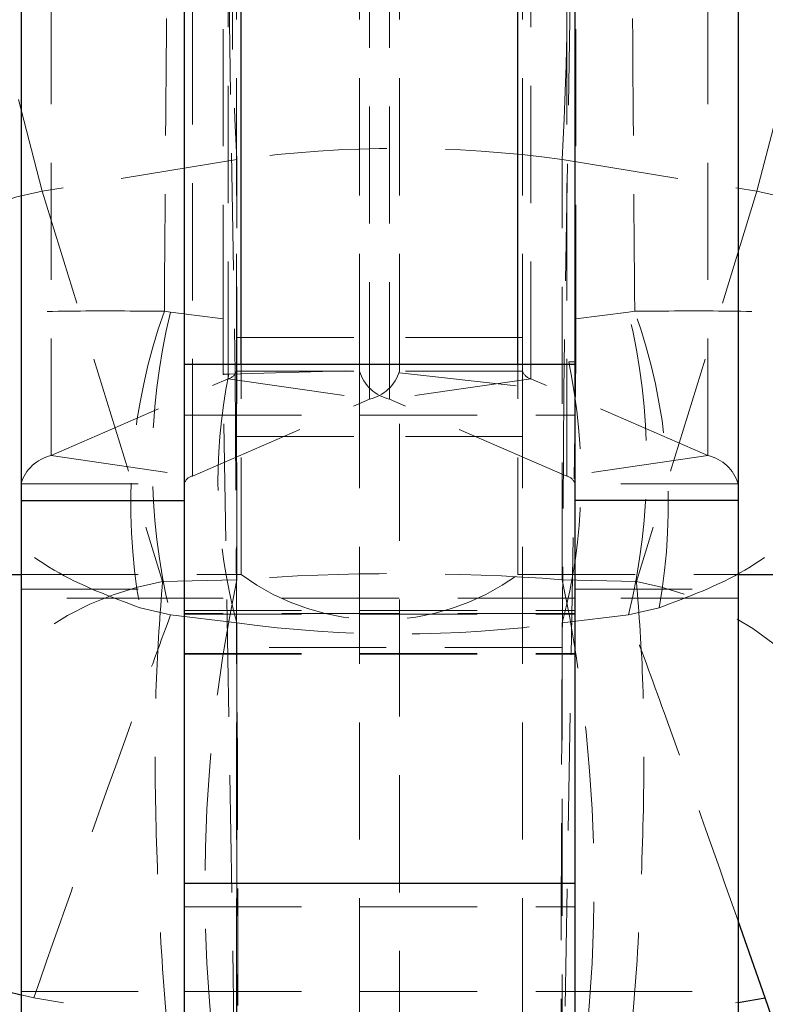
# Model space of a CAD drawing. Header units: millimetres. Extents: x 23 to 407, y 52 to 245.
# Tile 23 of 34: x 239 to 247, y 219 to 230. Entities that reach past the tile are written whole.
import ezdxf

# ---------------------------------------------------------------- set-up
doc = ezdxf.new("R2010")
doc.units = ezdxf.units.MM
doc.linetypes.add('HIDDEN', pattern=[1.905, 1.27, -0.635])

msp = doc.modelspace()

# ---------------------------------------------------------------- linework, layer by layer
at = {"color": 7, "linetype": 'HIDDEN', "lineweight": 18}
for p, q in [((239.5584, 225.0578), (239.5584, 234.16236)), ((246.67306, 225.0578), (246.67306, 234.16236)), ((241.42142, 234.05228), (241.55182, 225.95396)), ((241.47641, 225.89106), (241.47641, 234.04764)), ((244.75504, 225.89106), (244.75504, 234.04764)), ((241.56573, 225.97466), (241.56573, 233.92074)), ((242.89906, 225.97466), (242.89906, 233.92074)), ((243.33239, 225.97466), (243.33239, 233.92074)), ((244.66573, 225.97466), (244.66573, 233.92074)), ((245.24356, 233.9353), (245.11172, 225.75629)), ((241.42105, 233.49132), (241.42105, 226.54207)), ((245.24374, 233.49132), (245.24374, 226.54207)), ((243.00639, 225.66949), (243.00639, 230.60803)), ((243.22507, 225.66949), (243.22507, 230.60803)), ((241.08838, 224.83624), (241.08838, 230.11872)), ((245.14308, 224.83624), (245.14308, 230.11872)), ((239.20367, 228.9196), (239.46061, 227.92396)), ((247.46112, 228.9196), (247.20418, 227.92396)), ((241.56986, 228.2685), (239.46061, 227.92396)), ((241.56986, 223.71264), (241.56986, 228.2685)), ((245.09492, 228.2685), (247.20418, 227.92396)), ((245.09492, 223.71264), (245.09492, 228.2685)), ((239.46061, 227.92396), (240.7657, 223.69438)), ((247.20418, 227.92396), (245.89909, 223.69438)), ((240.85231, 226.61197), (240.78473, 226.62361)), ((241.42105, 226.54207), (240.85231, 226.61197)), ((245.24374, 226.54207), (245.81247, 226.61197)), ((245.81247, 226.61197), (245.88005, 226.62361)), ((241.56573, 226.33939), (243.33239, 226.33939)), ((244.66573, 226.33939), (242.89906, 226.33939)), ((241.4818, 225.94207), (243.33239, 225.99323)), ((241.56573, 225.97466), (243.33239, 225.97466)), ((241.56573, 225.97466), (241.56573, 217.55425)), ((241.61573, 223.76872), (241.61573, 226.04747)), ((244.66573, 225.97466), (242.89906, 225.97466)), ((242.89906, 225.97466), (242.89906, 217.55425)), ((243.33239, 216.51347), (243.33239, 225.97466)), ((244.61573, 223.76872), (244.61573, 226.04747)), ((244.66573, 225.97466), (244.66573, 217.55425)), ((245.24356, 226.07454), (245.08658, 216.61662)), ((239.5584, 225.0578), (241.47641, 225.89106)), ((241.57796, 216.51347), (241.42135, 225.93863)), ((241.47641, 225.89106), (243.00639, 225.66949)), ((241.55182, 225.95396), (241.57066, 222.97846)), ((244.75504, 225.89106), (243.22507, 225.66949)), ((243.33239, 225.95396), (245.11172, 225.75629)), ((246.67306, 225.0578), (244.75504, 225.89106)), ((241.08838, 224.83624), (243.00639, 225.66949)), ((245.14308, 224.83624), (243.22507, 225.66949)), ((245.11172, 225.75629), (245.09413, 222.97846)), ((240.99906, 225.49482), (245.23239, 225.49482)), ((241.56573, 225.26427), (243.33239, 225.26427)), ((244.66573, 225.26427), (242.89906, 225.26427)), ((239.5584, 225.0578), (241.08838, 224.83624)), ((246.67306, 225.0578), (245.14308, 224.83624)), ((239.23239, 224.75263), (240.99906, 224.75263)), ((246.99906, 224.75263), (245.23239, 224.75263)), ((239.23239, 223.76872), (241.61573, 223.76872)), ((244.61573, 223.76872), (246.99906, 223.76872)), ((240.7657, 223.69438), (241.56986, 223.71264)), ((245.89909, 223.69438), (245.09492, 223.71264)), ((239.23239, 223.61039), (240.99906, 223.61039)), ((245.23239, 223.61039), (246.99906, 223.61039)), ((240.99906, 223.51414), (239.23239, 223.51414)), ((245.23239, 223.51414), (240.99906, 223.51414)), ((246.99906, 223.51414), (245.23239, 223.51414)), ((240.85231, 223.33188), (240.52118, 223.4084)), ((240.85231, 223.33188), (241.56986, 223.2437)), ((240.99906, 223.38022), (245.23239, 223.38022)), ((245.23239, 223.3461), (240.99906, 223.3461)), ((240.99906, 223.34013), (245.23239, 223.34013)), ((245.81247, 223.33188), (245.09492, 223.2437)), ((245.81247, 223.33188), (246.14361, 223.4084)), ((241.56986, 223.2437), (241.56986, 218.80723)), ((245.09492, 223.2437), (245.09492, 218.80723)), ((240.99906, 222.91249), (245.23239, 222.91249)), ((240.99906, 222.90653), (245.23239, 222.90653)), ((245.09413, 222.97846), (241.57066, 222.97846)), ((240.99906, 220.16635), (245.23239, 220.16635)), ((239.23239, 219.24747), (240.99906, 219.24747)), ((240.99906, 219.24747), (245.23239, 219.24747)), ((245.23239, 219.24747), (246.99906, 219.24747)), ((239.37021, 219.18103), (239.23239, 219.21068)), ((241.56986, 218.80723), (239.37021, 219.18103)), ((245.09492, 218.80723), (246.99906, 219.13081))]:
    msp.add_line(p, q, dxfattribs=at)
at = {"color": 7, "linetype": 'Continuous', "lineweight": 25}
for p, q in [((239.23239, 233.16744), (239.23239, 224.57128)), ((240.99906, 233.16744), (240.99906, 226.04747)), ((245.23239, 233.16744), (245.23239, 226.04747)), ((246.99906, 233.16744), (246.99906, 224.57128)), ((241.61573, 226.04747), (241.61573, 230.11872)), ((244.61573, 226.04747), (244.61573, 230.11872)), ((245.23239, 226.04747), (240.99906, 226.04747)), ((240.99906, 226.04747), (240.99906, 220.42385)), ((245.23239, 226.04747), (245.23239, 220.42385)), ((239.23239, 224.57128), (240.99906, 224.57128)), ((239.23239, 224.57128), (239.23239, 217.71414)), ((246.99906, 224.57128), (245.23239, 224.57128)), ((246.99906, 224.57128), (246.99906, 217.71414)), ((237.34213, 223.76872), (239.23239, 223.76872)), ((246.99906, 223.76872), (248.92061, 223.76872)), ((240.99906, 220.42385), (245.23239, 220.42385)), ((240.99906, 220.42385), (240.99906, 217.85682)), ((245.23239, 220.42385), (245.23239, 217.85682)), ((247.55128, 218.42729), (247.29458, 219.18103))]:
    msp.add_line(p, q, dxfattribs=at)
at = {"color": 8, "linetype": 'Continuous', "lineweight": 25}
for p, q in [((247.29458, 219.18103), (246.99906, 220.01463)), ((246.99906, 219.13081), (247.29458, 219.18103))]:
    msp.add_line(p, q, dxfattribs=at)
at = {"color": 7, "linetype": 'HIDDEN', "lineweight": 18}
for centre, radius, start, end in [((243.33239, 215.3373), 13.05076, 82.238384, 97.761616), ((240.06816, 224.61849), 3.36084, 100.414814, 174.529933), ((246.59663, 224.61849), 3.36084, 5.470069, 79.585179), ((246.67928, 224.52201), 6.25799, 160.377215, 190.250358), ((247.54461, 224.97192), 6.89033, 166.23022, 193.76978), ((239.12017, 224.97192), 6.89033, 346.230234, 13.769766), ((239.98549, 224.52201), 6.258, 349.749664, 19.622763), ((241.45031, 226.00845), 0.12026, 282.534428, 343.682476), ((243.32035, 226.098), 0.43897, 196.31864, 257.463391), ((242.9111, 226.098), 0.43897, 282.536609, 343.68136), ((244.78114, 226.00845), 0.12026, 196.317524, 257.465572), ((239.19228, 224.80671), 6.10608, 345.168607, 11.971601), ((247.22923, 224.77903), 5.86393, 168.560253, 195.178465), ((239.65369, 224.62928), 0.43898, 102.537441, 163.681466), ((246.57776, 224.62928), 0.43898, 16.318534, 77.462559), ((241.11449, 224.71883), 0.12028, 102.540529, 163.679771), ((245.11696, 224.71883), 0.12028, 16.320229, 77.459471), ((243.11573, 225.81102), 2.53397, 233.704012, 306.295988), ((241.37273, 220.38935), 3.36032, 100.407506, 174.542621), ((257.35962, 220.39119), 16.13531, 168.120755, 191.879245), ((229.30517, 220.39119), 16.13531, 348.120755, 11.879245), ((245.29206, 220.38935), 3.36032, 5.457393, 79.592483)]:
    msp.add_arc(centre, radius, start, end, dxfattribs=at)
at = {"color": 8, "linetype": 'Continuous', "lineweight": 25}
msp.add_arc((239.97365, 222.51341), 3.3849, 178.900717, 257.350301, dxfattribs=at)
at = {"color": 7, "linetype": 'HIDDEN', "lineweight": 18}
for centre, major_axis, ratio, start_param, end_param in [((243.33239, 218.83475), (-1.63485, 12.1772), 0.0639477, 0.20782023, 0.67600767), ((243.33239, 218.83475), (1.63485, 12.1772), 0.0639477, 5.60717764, 6.07536508), ((241.43303, 225.8872), (-0.00288, 2.72738), 0.00426509, 1.32831267, 1.55193316), ((245.23175, 225.8872), (0.00288, 2.72738), 0.00426509, 4.78113433, 4.95487264), ((240.08654, 225.2549), (26.01615, 0.56777), 0.02771959, 1.37064608, 1.37370409), ((245.28535, 225.41378), (15.65327, 0.70768), 0.0459987, 1.81416087, 1.8181442), ((243.33239, 219.41124), (10.15, 0), 0.43032048, 1.3962634, 1.74532925), ((243.33239, 230.92149), (10.15, 0), 0.76810179, 4.53785606, 4.88692191), ((241.56355, 219.829), (-0.00473, 4.06), 0.00420519, 4.00543575, 5.6002562), ((245.10124, 219.829), (0.00473, 4.06), 0.00420519, 0.68292911, 2.27774956)]:
    msp.add_ellipse(centre, major_axis=major_axis, ratio=ratio, start_param=start_param, end_param=end_param, dxfattribs=at)
for points, knots in [([(240.78473, 226.62361), (240.79332, 227.74952), (240.81046, 229.99762), (240.82385, 232.24557), (240.83053, 233.36767)], [0, 0, 0, 0, 0.50083128, 1, 1, 1, 1]), ([(245.88005, 226.62361), (245.87147, 227.74952), (245.85432, 229.99762), (245.84094, 232.24557), (245.83426, 233.36767)], [0, 0, 0, 0, 0.50083128, 1, 1, 1, 1]), ([(240.78473, 226.62361), (240.45428, 226.6257), (239.75636, 226.63013), (238.86591, 226.6036), (238.39108, 226.56525), (238.11501, 226.52303), (238.03455, 226.49931), (238.00864, 226.47995), (238.00835, 226.47974)], [0, 0, 0, 0, 0.22968808, 0.48509591, 0.74842065, 0.80476998, 0.99779492, 1, 1, 1, 1]), ([(245.88005, 226.62361), (246.21051, 226.6257), (246.90843, 226.63013), (247.79888, 226.6036), (248.2737, 226.56525), (248.54978, 226.52303), (248.63023, 226.49931), (248.65615, 226.47995), (248.65644, 226.47974)], [0, 0, 0, 0, 0.22968803, 0.48509587, 0.74842066, 0.80476999, 0.99779491, 1, 1, 1, 1]), ([(240.52118, 223.4084), (240.20037, 223.52785), (239.52287, 223.78012), (238.69479, 224.51421), (238.2806, 225.21529), (238.06226, 225.87809), (238.01145, 226.21663), (238.00838, 226.4768), (238.00835, 226.47974)], [0, 0, 0, 0, 0.22969987, 0.48510675, 0.74848252, 0.80477308, 0.99779353, 1, 1, 1, 1]), ([(246.14361, 223.4084), (246.46441, 223.52785), (247.14192, 223.78012), (247.97, 224.51421), (248.38419, 225.21529), (248.60253, 225.87809), (248.65334, 226.21663), (248.65641, 226.4768), (248.65644, 226.47974)], [0, 0, 0, 0, 0.22969982, 0.48510676, 0.74848253, 0.80477307, 0.99779353, 1, 1, 1, 1]), ([(240.7657, 223.69438), (240.73803, 223.33869), (240.68328, 222.63461), (240.68108, 221.23953), (240.73936, 219.76497), (240.85582, 218.28632), (240.97148, 217.46614), (241.02912, 217.05746)], [0, 0, 0, 0, 0.20285874, 0.40156068, 0.59862045, 0.7999996, 1, 1, 1, 1]), ([(245.89909, 223.69438), (245.92675, 223.33869), (245.98151, 222.63461), (245.98371, 221.23953), (245.92542, 219.76497), (245.80896, 218.28632), (245.6933, 217.46614), (245.63567, 217.05746)], [0, 0, 0, 0, 0.20285874, 0.40156068, 0.59862045, 0.7999996, 1, 1, 1, 1]), ([(239.37021, 219.18103), (239.73195, 220.21224), (240.21786, 221.59744), (240.72318, 222.97886), (240.85231, 223.33188)], [0, 0, 0, 0, 0.74445051, 1, 1, 1, 1]), ([(246.99906, 220.01463), (246.73463, 220.76775), (246.34593, 221.87482), (245.94171, 222.97888), (245.81247, 223.33188)], [0, 0, 0, 0, 0.68026995, 1, 1, 1, 1])]:
    msp.add_open_spline(points, degree=3, knots=knots, dxfattribs=at)

doc.saveas('drawing.dxf')
